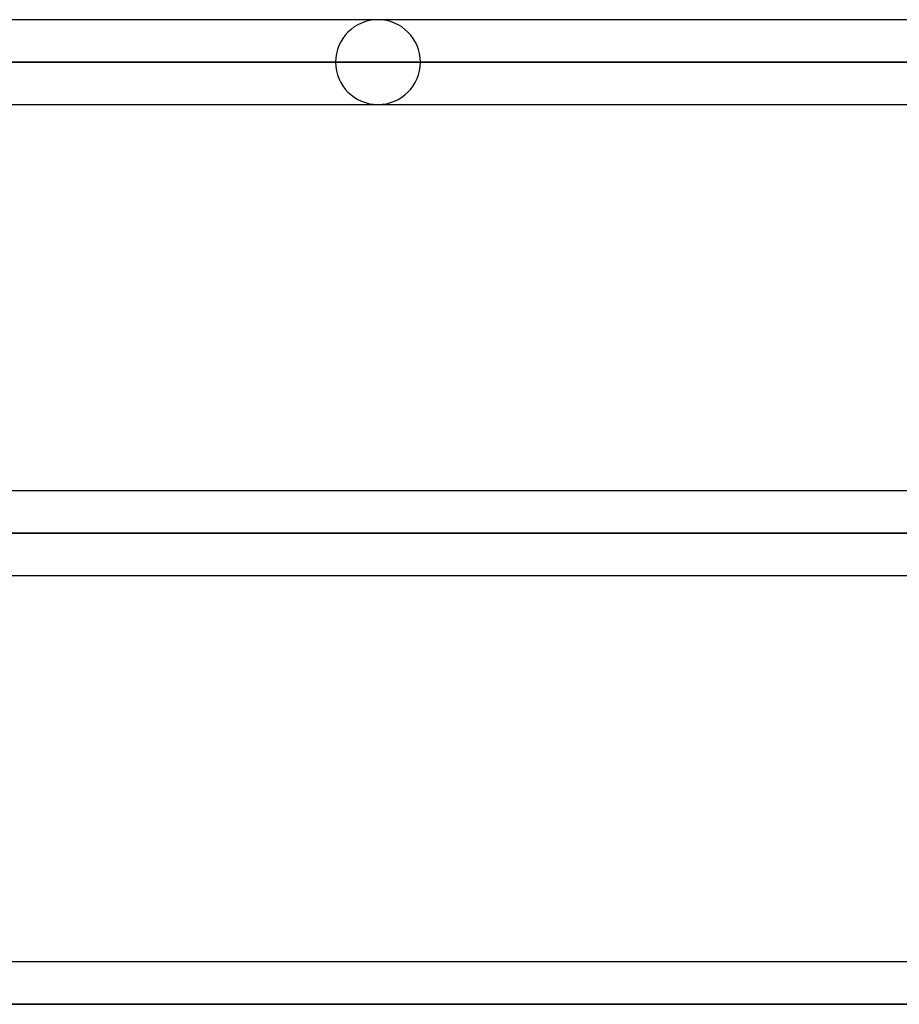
# Model space of a CAD drawing. Header units: millimetres. Extents: x -215 to 215, y -82 to 97.
# Tile 48 of 73: x 62 to 78, y 8 to 26. Entities that reach past the tile are written whole.
import ezdxf

# ---------------------------------------------------------------- set-up
doc = ezdxf.new("R2010")
doc.units = ezdxf.units.MM
doc.layers.add('MAIN-1', color=7, linetype='Continuous')
doc.layers.add('MAIN-2', color=7, linetype='Continuous')

msp = doc.modelspace()

# ---------------------------------------------------------------- linework, layer by layer
at = {"layer": 'MAIN-1'}
for p, q in [((119.951, 26.004), (-119.951, 26.004)), ((120.621, 25.211), (-120.621, 25.211)), ((-119.877, 24.419), (119.877, 24.419)), ((119.877, 17.204), (-119.877, 17.204)), ((120.621, 16.411), (-120.621, 16.411)), ((-119.877, 15.619), (119.877, 15.619)), ((119.877, 8.404), (-119.877, 8.404)), ((120.621, 7.611), (-120.621, 7.611))]:
    msp.add_line(p, q, dxfattribs=at)
at = {"layer": 'MAIN-2'}
for p, q in [((-120.621, 25.211), (120.621, 25.211)), ((119.448, 25.211), (-119.448, 25.211)), ((-119.448, 25.211), (119.448, 25.211)), ((67.68, 25.211), (50.95, 25.211)), ((50.95, 25.211), (67.68, 25.211)), ((52.16, 25.211), (69.264, 25.211)), ((69.264, 25.211), (52.16, 25.211)), ((-120.621, 16.411), (120.621, 16.411)), ((-119.574, 16.411), (119.574, 16.411)), ((119.574, 16.411), (43.901, 16.411)), ((-120.621, 7.611), (120.621, 7.611)), ((119.574, 7.611), (-119.574, 7.611)), ((-119.574, 7.611), (119.574, 7.611))]:
    msp.add_line(p, q, dxfattribs=at)
for start, end in [(0, 180), (180, 0)]:
    msp.add_arc((68.472, 25.211), 0.792, start, end, dxfattribs=at)

doc.saveas('drawing.dxf')
